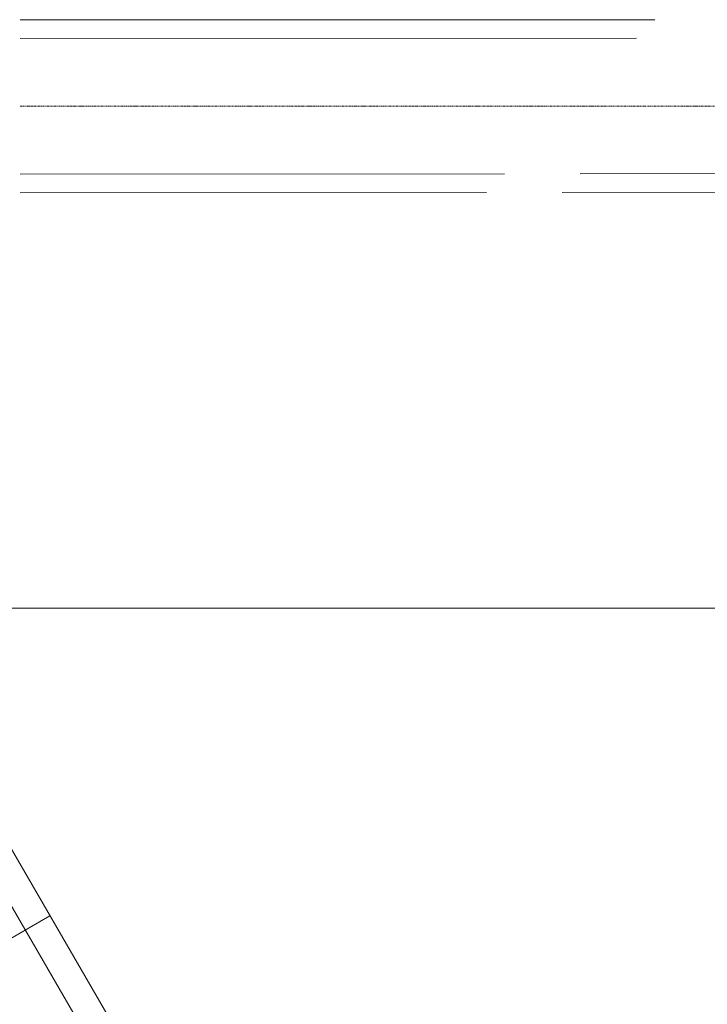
# Model space of a CAD drawing. Header units: metres. Extents: x -270273 to 328371, y -146885 to 591473.
# Tile 62 of 256: x -40441 to -38411, y -19562 to -16655. Entities that reach past the tile are written whole.
import ezdxf

# ---------------------------------------------------------------- set-up
doc = ezdxf.new("R2010")
doc.units = ezdxf.units.M
doc.linetypes.add('RI-AWZI_TERREINRIOLERING', pattern=[19.8, 6, -1.8, 2.4, -1.8, 1.8, -1.8, 2.4, -1.8])
doc.layers.add('B-CO-BC-BETONVORM-G', color=50, linetype='Continuous', lineweight=18)
doc.layers.add('B-XX-RI-AWZI_TERREINRIOLERING-G', color=211, linetype='RI-AWZI_TERREINRIOLERING', lineweight=18)
doc.layers.add('B-XX-OG-BEBOUWING-G', color=1, linetype='Continuous')
doc.layers.add('B-XX-VH-KANTVERHARDING-G', color=253, linetype='Continuous')

msp = doc.modelspace()

# ---------------------------------------------------------------- linework, layer by layer
at = {"layer": 'B-CO-BC-BETONVORM-G', "linetype": 'Continuous'}
for p, q in [((-41105.0948, -19736.3383), (-40352.24, -19300.3226)), ((-41105.087, -19736.3433), (-40352.2385, -19300.3167))]:
    msp.add_line(p, q, dxfattribs=at)
at = {"layer": 'B-CO-BC-BETONVORM-G'}
for points in [[(-37958.5928, -23433.2131), (-40502.5924, -19040.7138), (-40502.5903, -19040.7175), (-40563.7761, -18935.073, 0.046446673)], [(-38020.7803, -23495.4392), (-40576.1466, -19083.3141), (-40576.1451, -19083.3168), (-40625.3752, -18998.315, 0.046285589)]]:
    msp.add_lwpolyline(points, format="xyb", dxfattribs=at)
at = {"layer": 'B-XX-OG-BEBOUWING-G'}
msp.add_lwpolyline([(-63042.2222, -48045.4311, 14.446878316), (-66283.6615, -44822.7304), (-68754.7089, -47264.0769), (-65514.4611, -50485.8825)], format="xyb", close=True, dxfattribs=at)
msp.add_lwpolyline([(-55453.4375, -18397.8546, 18.865370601), (-51955.3808, -18264.922)], format="xyb", dxfattribs=at)
msp.add_circle((-53079.2187, -34783.0034), 15300, dxfattribs=at)
at = {"layer": 'B-XX-RI-AWZI_TERREINRIOLERING-G', "linetype": 'Continuous'}
for points in [[(-40439.7275, -16655.9379), (-38566.6335, -16655.3551)], [(-40439.7104, -16710.9379), (-38620.221, -16710.3718)], [(-40439.586, -17110.9378), (-39009.9482, -17110.4931)], [(-38786.526, -17110.4236), (-34957.7237, -17109.2324)], [(-40439.5688, -17165.9378), (-39063.5357, -17165.5098)], [(-38840.1135, -17165.4402), (-35011.3112, -17164.2491)]]:
    msp.add_lwpolyline(points, dxfattribs=at)
at = {"layer": 'B-XX-RI-AWZI_TERREINRIOLERING-G'}
for points in [[(-40439.6482, -16910.9378), (-38591.6624, -16910.3629)], [(-38588.2063, -16910.3619), (-34413.7635, -16909.0632)]]:
    msp.add_lwpolyline(points, dxfattribs=at)
at = {"layer": 'B-XX-VH-KANTVERHARDING-G'}
msp.add_lwpolyline([(-29605.5667, -51115.8648), (-29820.0243, -35503.9589), (-29766.3157, -23962.8683), (-29766.554, -22860.6358, 0.414213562), (-34237.52, -18391.6021), (-50511.983, -18395.1198)], format="xyb", dxfattribs=at)

doc.saveas('drawing.dxf')
